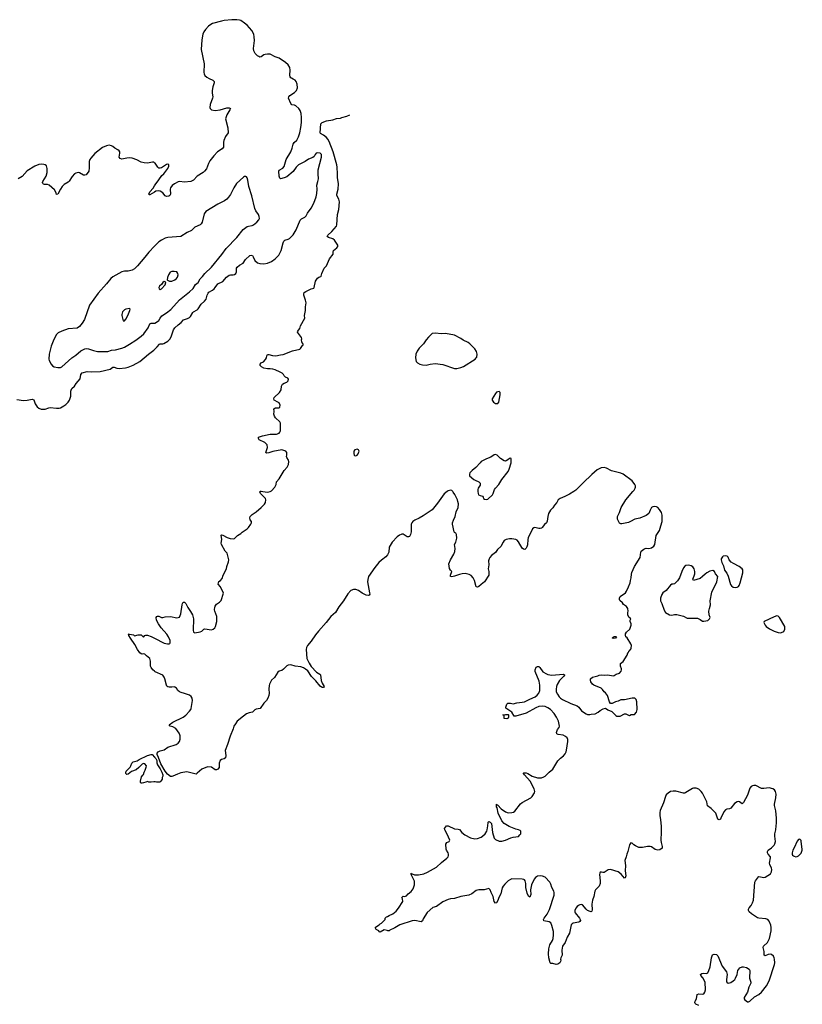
# Model space of a CAD drawing. Header units: inches. Extents: x 1474254 to 1647085, y 640389 to 772279.
# Tile 80 of 85: x 1627893 to 1640129, y 661982 to 677378. Entities that reach past the tile are written whole.
import ezdxf

# ---------------------------------------------------------------- set-up
doc = ezdxf.new("R2010")
doc.units = ezdxf.units.IN
doc.header["$MEASUREMENT"] = 0
for name, color, linetype in [('B6626', 7, 'Continuous'), ('B6627', 7, 'Continuous'), ('B6636', 7, 'Continuous'), ('B6637', 7, 'Continuous'), ('B6646', 7, 'Continuous')]:
    doc.layers.add(name, color=color, linetype=linetype)

msp = doc.modelspace()

# ---------------------------------------------------------------- linework, layer by layer
at = {"layer": 'B6626', "color": 6, "elevation": 600}
for points in [[(1630000, 667190), (1629976, 667210), (1629948, 667250), (1629940, 667270), (1629940, 667350), (1629930, 667389), (1629874, 667430), (1629850, 667458), (1629830, 667462), (1629810, 667455), (1629790, 667462), (1629770, 667479), (1629736, 667530), (1629695, 667610), (1629625, 667705), (1629602, 667750), (1629602, 667762), (1629588, 667770), (1629610, 667771), (1629670, 667758), (1629690, 667745), (1629743, 667757), (1629790, 667758), (1629830, 667722), (1629852, 667748), (1629864, 667756), (1629890, 667756), (1629950, 667733), (1630000, 667707)], [(1630000, 665462), (1629990, 665462), (1629950, 665455), (1629910, 665458), (1629890, 665468), (1629865, 665455), (1629830, 665446), (1629810, 665439), (1629790, 665442), (1629784, 665450), (1629784, 665470), (1629800, 665540), (1629816, 665564), (1629830, 665574), (1629838, 665610), (1629857, 665643), (1629869, 665690), (1629878, 665710), (1629850, 665744), (1629830, 665745), (1629810, 665735), (1629790, 665721), (1629756, 665684), (1629714, 665646), (1629640, 665620), (1629590, 665581), (1629570, 665575), (1629555, 665590), (1629554, 665610), (1629559, 665630), (1629619, 665690), (1629633, 665710), (1629646, 665754), (1629667, 665773), (1629730, 665787), (1629762, 665810), (1629889, 665870), (1629950, 665890), (1629966, 665886), (1630000, 665848)]]:
    msp.add_lwpolyline(points, dxfattribs=at)
at = {"layer": 'B6627', "color": 6}
for points, elevation in [([(1630000, 675141), (1629990, 675148), (1629970, 675148), (1629890, 675135), (1629839, 675139), (1629792, 675152), (1629727, 675187), (1629650, 675211), (1629610, 675217), (1629566, 675214), (1629490, 675196), (1629462, 675210), (1629447, 675230), (1629460, 675290), (1629457, 675310), (1629447, 675327), (1629430, 675342), (1629381, 675370), (1629350, 675396), (1629327, 675407), (1629290, 675416), (1629250, 675406), (1629190, 675378), (1629070, 675285), (1629005, 675215), (1628990, 675190), (1628981, 675159), (1628980, 675060), (1628974, 675010), (1628930, 674951), (1628910, 674945), (1628890, 674949), (1628830, 674982), (1628810, 674987), (1628770, 674979), (1628750, 674966), (1628713, 674927), (1628669, 674851), (1628650, 674835), (1628590, 674801), (1628558, 674770), (1628530, 674728), (1628490, 674648), (1628470, 674643), (1628461, 674670), (1628435, 674715), (1628352, 674792), (1628330, 674799), (1628279, 674799), (1628264, 674804), (1628254, 674814), (1628249, 674830), (1628256, 674850), (1628307, 674930), (1628325, 674990), (1628325, 675050), (1628311, 675091), (1628290, 675106), (1628270, 675114), (1628230, 675120), (1628190, 675114), (1628130, 675089), (1628010, 675015), (1627932, 674928), (1627870, 674892)], 700), ([(1630000, 674681), (1629930, 674637), (1629918, 674638), (1629910, 674650), (1629930, 674687), (1629978, 674742), (1630000, 674780)], 700), ([(1630000, 673837), (1629910, 673743), (1629850, 673664), (1629736, 673530), (1629690, 673484), (1629650, 673460), (1629630, 673454), (1629590, 673448), (1629530, 673447), (1629490, 673437), (1629350, 673356), (1629316, 673330), (1629252, 673250), (1629118, 673102), (1628987, 672913), (1628904, 672690), (1628870, 672630), (1628830, 672578), (1628790, 672556), (1628650, 672542), (1628551, 672509), (1628497, 672483), (1628465, 672450), (1628415, 672350), (1628387, 672273), (1628354, 672150), (1628347, 672070), (1628352, 672050), (1628386, 671990), (1628406, 671966), (1628430, 671950), (1628490, 671937), (1628530, 671941), (1628550, 671950), (1628710, 672090), (1628773, 672130), (1628850, 672199), (1628910, 672232), (1628930, 672236), (1628970, 672232), (1629046, 672206), (1629112, 672192), (1629187, 672187), (1629270, 672190), (1629330, 672212), (1629390, 672215), (1629490, 672241), (1629530, 672258), (1629610, 672303), (1629710, 672367), (1629791, 672429), (1629833, 672467), (1629900, 672560), (1629930, 672622), (1629950, 672630), (1630000, 672634)], 800), ([(1627850, 671441), (1627950, 671423), (1628010, 671426), (1628090, 671443), (1628112, 671432), (1628134, 671370), (1628166, 671326), (1628190, 671306), (1628230, 671290), (1628290, 671286), (1628350, 671309), (1628370, 671312), (1628470, 671301), (1628510, 671304), (1628530, 671310), (1628582, 671338), (1628617, 671363), (1628650, 671397), (1628674, 671430), (1628695, 671490), (1628694, 671570), (1628701, 671599), (1628708, 671612), (1628749, 671650), (1628774, 671690), (1628837, 671763), (1628850, 671830), (1628870, 671855), (1628950, 671879), (1629010, 671872), (1629150, 671879), (1629307, 671913), (1629350, 671942), (1629370, 671946), (1629410, 671930), (1629450, 671923), (1629548, 671932), (1629590, 671943), (1629665, 671975), (1629770, 672035), (1629905, 672150), (1629988, 672212), (1630000, 672223)], 700)]:
    msp.add_lwpolyline(points, dxfattribs=dict(at, elevation=elevation))
at = {"layer": 'B6627', "color": 6, "elevation": 900}
msp.add_lwpolyline([(1629610, 672861), (1629550, 672849), (1629530, 672840), (1629503, 672810), (1629490, 672770), (1629490, 672750), (1629510, 672667), (1629530, 672670), (1629550, 672694), (1629584, 672750), (1629615, 672830), (1629618, 672850)], close=True, dxfattribs=at)
at = {"layer": 'B6636', "color": 6, "elevation": 600}
for points in [[(1634577, 670000), (1634530, 669963), (1634424, 669816), (1634344, 669716), (1634201, 669619), (1634137, 669583), (1634070, 669554), (1634038, 669530), (1634023, 669510), (1634016, 669490), (1634016, 669370), (1634005, 669330), (1633990, 669299), (1633970, 669289), (1633950, 669293), (1633890, 669332), (1633870, 669334), (1633855, 669330), (1633830, 669318), (1633794, 669290), (1633715, 669210), (1633669, 669131), (1633665, 669050), (1633646, 669010), (1633620, 668980), (1633550, 668928), (1633510, 668890), (1633448, 668812), (1633349, 668670), (1633337, 668623), (1633333, 668587), (1633364, 668416), (1633365, 668395), (1633358, 668382), (1633345, 668375), (1633310, 668379), (1633248, 668410), (1633190, 668452), (1633150, 668468), (1633110, 668468), (1633070, 668450), (1633022, 668398), (1632954, 668290), (1632882, 668198), (1632829, 668111), (1632756, 668044), (1632684, 667950), (1632564, 667816), (1632519, 667761), (1632450, 667662), (1632393, 667590), (1632379, 667561), (1632374, 667530), (1632385, 667390), (1632417, 667317), (1632450, 667263), (1632536, 667176), (1632584, 667144), (1632594, 667134), (1632605, 667045), (1632622, 667002), (1632651, 666950), (1632642, 666938), (1632630, 666935), (1632610, 666939), (1632590, 666955), (1632522, 667042), (1632455, 667110), (1632396, 667196), (1632364, 667224), (1632330, 667243), (1632290, 667257), (1632202, 667270), (1632130, 667288), (1632090, 667287), (1632070, 667274), (1632019, 667221), (1631990, 667204), (1631951, 667190), (1631930, 667175), (1631879, 667090), (1631830, 667050), (1631801, 666990), (1631795, 666965), (1631788, 666910), (1631794, 666846), (1631790, 666810), (1631773, 666767), (1631751, 666730), (1631708, 666692), (1631653, 666607), (1631590, 666596), (1631570, 666585), (1631531, 666550), (1631480, 666540), (1631438, 666522), (1631390, 666489), (1631294, 666410), (1631265, 666370), (1631242, 666330), (1631230, 666290), (1631183, 666177), (1631144, 666044), (1631108, 665952), (1631115, 665870), (1631110, 665835), (1631090, 665822), (1631050, 665810), (1631028, 665792), (1631014, 665750), (1631010, 665686), (1630990, 665658), (1630970, 665648), (1630950, 665649), (1630890, 665689), (1630830, 665693), (1630743, 665657), (1630670, 665594), (1630650, 665583), (1630504, 665616), (1630410, 665600), (1630358, 665582), (1630290, 665550), (1630270, 665545), (1630250, 665546), (1630203, 665583), (1630168, 665628), (1630102, 665742), (1630061, 665841), (1630045, 665890), (1630043, 665910), (1630056, 665930), (1630090, 665946), (1630150, 665963), (1630210, 666002), (1630337, 666043), (1630373, 666067), (1630390, 666090), (1630400, 666130), (1630400, 666180), (1630397, 666197), (1630384, 666224), (1630334, 666294), (1630290, 666320), (1630248, 666330), (1630229, 666350), (1630290, 666391), (1630450, 666474), (1630490, 666504), (1630550, 666563), (1630567, 666590), (1630572, 666608), (1630594, 666730), (1630591, 666770), (1630576, 666796), (1630550, 666814), (1630470, 666844), (1630416, 666856), (1630390, 666869), (1630365, 666890), (1630343, 666923), (1630320, 666940), (1630310, 666944), (1630270, 666939), (1630230, 666941), (1630210, 666945), (1630196, 666956), (1630186, 666970), (1630161, 667070), (1630150, 667098), (1630130, 667128), (1630010, 667182), (1630000, 667190)], [(1630000, 667707), (1630150, 667628), (1630203, 667617), (1630230, 667618), (1630238, 667622), (1630247, 667633), (1630245, 667670), (1630219, 667730), (1630191, 667771), (1630104, 667870), (1630064, 667930), (1630033, 667990), (1630028, 668032), (1630036, 668044), (1630050, 668051), (1630070, 668051), (1630110, 668032), (1630130, 668032), (1630170, 668042), (1630250, 668045), (1630350, 668026), (1630390, 668038), (1630414, 668086), (1630433, 668230), (1630437, 668250), (1630450, 668272), (1630470, 668271), (1630491, 668250), (1630524, 668184), (1630566, 668126), (1630596, 668070), (1630611, 668010), (1630604, 667830), (1630610, 667801), (1630631, 667791), (1630714, 667806), (1630741, 667819), (1630773, 667847), (1630790, 667851), (1630890, 667836), (1630918, 667850), (1630942, 667870), (1630954, 667890), (1630976, 667970), (1630973, 668047), (1630943, 668130), (1630939, 668150), (1630943, 668190), (1630949, 668210), (1630970, 668241), (1631018, 668270), (1631043, 668297), (1631082, 668410), (1631034, 668510), (1630995, 668550), (1630999, 668570), (1631009, 668591), (1631035, 668610), (1631060, 668640), (1631074, 668690), (1631124, 668790), (1631133, 668830), (1631160, 668900), (1631161, 668930), (1631135, 669035), (1631107, 669070), (1631047, 669170), (1631043, 669190), (1631056, 669250), (1631044, 669316), (1631050, 669322), (1631070, 669316), (1631139, 669279), (1631183, 669263), (1631230, 669259), (1631252, 669268), (1631298, 669310), (1631350, 669345), (1631373, 669367), (1631450, 669418), (1631470, 669438), (1631509, 669490), (1631515, 669510), (1631515, 669530), (1631498, 669558), (1631489, 669589), (1631499, 669610), (1631530, 669643), (1631590, 669684), (1631670, 669750), (1631720, 669800), (1631734, 669826), (1631741, 669870), (1631734, 669890), (1631659, 669970), (1631650, 669994), (1631654, 670000)], [(1631697, 670000), (1631730, 669993), (1631770, 669992), (1631810, 669999), (1631811, 670000)], [(1638510, 661961), (1638466, 661986), (1638456, 661996), (1638449, 662010), (1638452, 662030), (1638475, 662070), (1638486, 662134), (1638510, 662146), (1638570, 662139), (1638590, 662148), (1638607, 662170), (1638616, 662210), (1638610, 662330), (1638575, 662395), (1638541, 662430), (1638535, 662450), (1638558, 662462), (1638588, 662470), (1638630, 662466), (1638650, 662476), (1638670, 662511), (1638690, 662570), (1638710, 662711), (1638727, 662753), (1638750, 662765), (1638790, 662760), (1638810, 662738), (1638876, 662576), (1638944, 662490), (1638954, 662450), (1638944, 662370), (1638945, 662345), (1638950, 662326), (1638970, 662314), (1639010, 662322), (1639050, 662349), (1639072, 662370), (1639086, 662390), (1639110, 662450), (1639121, 662510), (1639150, 662550), (1639190, 662567), (1639210, 662567), (1639257, 662557), (1639298, 662530), (1639309, 662509), (1639306, 662390), (1639325, 662330), (1639324, 662310), (1639293, 662250), (1639270, 662170), (1639222, 662090), (1639220, 662070), (1639233, 662050), (1639270, 662023), (1639290, 662021), (1639310, 662030), (1639383, 662097), (1639450, 662137), (1639490, 662170), (1639570, 662270), (1639610, 662350), (1639695, 662605), (1639699, 662630), (1639696, 662690), (1639691, 662711), (1639677, 662737), (1639650, 662760), (1639630, 662766), (1639597, 662763), (1639550, 662739), (1639534, 662750), (1639533, 662810), (1639518, 662870), (1639525, 662890), (1639585, 662950), (1639618, 663010), (1639641, 663130), (1639644, 663184), (1639639, 663219), (1639610, 663284), (1639590, 663306), (1639557, 663317), (1639450, 663330), (1639430, 663336), (1639337, 663397), (1639299, 663430), (1639287, 663450), (1639290, 663470), (1639300, 663490), (1639331, 663529), (1639353, 663567), (1639366, 663610), (1639388, 663890), (1639396, 663910), (1639445, 663975), (1639450, 663978), (1639530, 663964), (1639549, 663970), (1639630, 664021), (1639647, 664053), (1639651, 664090), (1639647, 664110), (1639619, 664170), (1639615, 664190), (1639634, 664270), (1639630, 664290), (1639596, 664330), (1639587, 664350), (1639587, 664370), (1639598, 664390), (1639649, 664430), (1639687, 664470), (1639699, 664490), (1639709, 664530), (1639699, 664610), (1639699, 664650), (1639717, 664710), (1639718, 664770), (1639725, 664815), (1639725, 664890), (1639714, 665006), (1639696, 665090), (1639695, 665110), (1639714, 665210), (1639719, 665270), (1639710, 665312), (1639694, 665334), (1639670, 665350), (1639610, 665366), (1639530, 665357), (1639490, 665358), (1639401, 665401), (1639370, 665404), (1639350, 665399), (1639330, 665387), (1639310, 665363), (1639273, 665250), (1639210, 665137), (1639190, 665119), (1639147, 665147), (1639130, 665152), (1639110, 665147), (1639070, 665122), (1639010, 665047), (1638990, 665036), (1638950, 665034), (1638930, 665024), (1638902, 664990), (1638858, 664890), (1638850, 664878), (1638830, 664866), (1638810, 664877), (1638775, 664970), (1638703, 665043), (1638647, 665087), (1638634, 665150), (1638570, 665282), (1638550, 665311), (1638510, 665348), (1638470, 665360), (1638430, 665362), (1638410, 665357), (1638310, 665292), (1638290, 665285), (1638270, 665285), (1638150, 665315), (1638110, 665315), (1638070, 665307), (1638030, 665284), (1638003, 665257), (1637988, 665230), (1637959, 665130), (1637907, 665010), (1637900, 664980), (1637900, 664930), (1637912, 664870), (1637922, 664762), (1637924, 664630), (1637918, 664590), (1637919, 664550), (1637924, 664510), (1637940, 664450), (1637936, 664424), (1637902, 664398), (1637870, 664391), (1637830, 664401), (1637770, 664443), (1637750, 664451), (1637710, 664450), (1637630, 664434), (1637575, 664435), (1637519, 664459), (1637494, 664474), (1637470, 664499), (1637450, 664509), (1637430, 664478), (1637402, 664370), (1637384, 664330), (1637377, 664290), (1637354, 664230), (1637363, 664150), (1637359, 664070), (1637368, 663992), (1637367, 663973), (1637360, 663960), (1637350, 663954), (1637298, 664018), (1637252, 664052), (1637130, 664091), (1637095, 664085), (1637030, 664044), (1637010, 664041), (1636990, 664049), (1636970, 664048), (1636961, 664030), (1636959, 664010), (1636970, 663910), (1636968, 663870), (1636951, 663829), (1636894, 663770), (1636883, 663750), (1636869, 663670), (1636849, 663610), (1636836, 663550), (1636843, 663457), (1636840, 663440), (1636830, 663429), (1636810, 663433), (1636773, 663450), (1636749, 663469), (1636690, 663537), (1636670, 663543), (1636650, 663539), (1636630, 663526), (1636610, 663509), (1636590, 663483), (1636574, 663450), (1636572, 663430), (1636578, 663410), (1636648, 663330), (1636658, 663310), (1636659, 663290), (1636650, 663275), (1636635, 663265), (1636549, 663251), (1636530, 663241), (1636517, 663223), (1636487, 663093), (1636454, 663030), (1636422, 662950), (1636380, 662890), (1636367, 662830), (1636374, 662750), (1636356, 662710), (1636351, 662690), (1636354, 662670), (1636348, 662650), (1636337, 662630), (1636308, 662608), (1636283, 662603), (1636230, 662622), (1636200, 662620), (1636189, 662629), (1636166, 662710), (1636162, 662770), (1636167, 662850), (1636181, 662910), (1636221, 662979), (1636232, 663010), (1636241, 663070), (1636238, 663118), (1636214, 663214), (1636195, 663255), (1636170, 663272), (1636090, 663289), (1636084, 663310), (1636092, 663330), (1636138, 663390), (1636175, 663465), (1636248, 663690), (1636250, 663730), (1636245, 663750), (1636215, 663810), (1636199, 663859), (1636183, 663890), (1636108, 663968), (1636066, 663986), (1636030, 663990), (1635990, 663984), (1635957, 663963), (1635939, 663941), (1635893, 663850), (1635882, 663770), (1635883, 663697), (1635870, 663655), (1635850, 663674), (1635830, 663719), (1635806, 663810), (1635805, 663870), (1635795, 663910), (1635786, 663926), (1635775, 663935), (1635750, 663940), (1635590, 663942), (1635565, 663935), (1635529, 663911), (1635478, 663862), (1635453, 663830), (1635439, 663801), (1635414, 663710), (1635382, 663650), (1635370, 663604), (1635348, 663568), (1635330, 663562), (1635310, 663589), (1635297, 663670), (1635264, 663730), (1635250, 663770), (1635230, 663793), (1635154, 663770), (1635070, 663772), (1635030, 663759), (1634961, 663710), (1634914, 663690), (1634790, 663670), (1634690, 663634), (1634630, 663631), (1634590, 663622), (1634510, 663582), (1634410, 663511), (1634350, 663494), (1634262, 663418), (1634200, 663320), (1634190, 663289), (1634170, 663273), (1634070, 663290), (1634030, 663285), (1633835, 663225), (1633760, 663180), (1633750, 663170), (1633680, 663140), (1633670, 663129), (1633649, 663129), (1633636, 663136), (1633590, 663144), (1633530, 663108), (1633516, 663116), (1633509, 663130), (1633468, 663150), (1633458, 663170), (1633458, 663190), (1633516, 663224), (1633530, 663242), (1633548, 663252), (1633580, 663280), (1633606, 663310), (1633608, 663330), (1633628, 663350), (1633646, 663354), (1633669, 663370), (1633725, 663395), (1633780, 663440), (1633816, 663484), (1633881, 663590), (1633879, 663630), (1633869, 663650), (1633876, 663664), (1633889, 663671), (1633910, 663666), (1633943, 663677), (1633969, 663710), (1634014, 663746), (1634047, 663790), (1634067, 663850), (1634067, 663907), (1634014, 664010), (1634018, 664018), (1634009, 664031), (1634021, 664021), (1634030, 664023), (1634068, 664008), (1634130, 664004), (1634210, 664022), (1634270, 664046), (1634410, 664127), (1634490, 664200), (1634572, 664268), (1634592, 664290), (1634600, 664310), (1634600, 664330), (1634592, 664352), (1634565, 664390), (1634559, 664410), (1634555, 664485), (1634569, 664510), (1634608, 664530), (1634618, 664550), (1634595, 664595), (1634584, 664630), (1634539, 664710), (1634535, 664730), (1634568, 664770), (1634590, 664770), (1634690, 664728), (1634750, 664723), (1634770, 664716), (1634808, 664670), (1634854, 664630), (1634944, 664584), (1635010, 664568), (1635050, 664572), (1635106, 664594), (1635131, 664609), (1635171, 664649), (1635196, 664690), (1635203, 664710), (1635215, 664775), (1635216, 664824), (1635218, 664830), (1635230, 664838), (1635250, 664831), (1635272, 664810), (1635286, 664670), (1635310, 664578), (1635330, 664559), (1635390, 664531), (1635430, 664531), (1635489, 664550), (1635574, 664586), (1635610, 664596), (1635690, 664607), (1635715, 664630), (1635729, 664650), (1635728, 664688), (1635718, 664698), (1635692, 664712), (1635650, 664723), (1635544, 664764), (1635470, 664810), (1635433, 664850), (1635372, 664970), (1635356, 665056), (1635349, 665071), (1635349, 665111), (1635360, 665100), (1635370, 665096), (1635420, 665040), (1635490, 664991), (1635530, 664978), (1635590, 664979), (1635614, 664986), (1635636, 665004), (1635725, 665115), (1635750, 665136), (1635887, 665213), (1635905, 665230), (1635943, 665290), (1635947, 665310), (1635938, 665350), (1635873, 665473), (1635784, 665570), (1635768, 665590), (1635770, 665598), (1635777, 665603), (1635810, 665601), (1635837, 665590), (1635908, 665548), (1635990, 665524), (1636050, 665524), (1636090, 665537), (1636109, 665550), (1636170, 665613), (1636230, 665657), (1636308, 665790), (1636348, 665830), (1636393, 665867), (1636421, 665899), (1636437, 665930), (1636443, 665957), (1636462, 666090), (1636461, 666121), (1636452, 666150), (1636429, 666170), (1636390, 666188), (1636310, 666201), (1636292, 666212), (1636287, 666230), (1636290, 666250), (1636302, 666278), (1636330, 666310), (1636334, 666330), (1636317, 666410), (1636287, 666470), (1636247, 666530), (1636191, 666591), (1636150, 666620), (1636110, 666636), (1636070, 666643), (1636010, 666638), (1635961, 666619), (1635810, 666535), (1635648, 666488), (1635626, 666490), (1635589, 666550), (1635495, 666610), (1635495, 666630), (1635510, 666674), (1635526, 666690), (1635569, 666691), (1635610, 666679), (1635665, 666695), (1635750, 666704), (1635787, 666713), (1635867, 666753), (1635950, 666789), (1635984, 666816), (1636012, 666848), (1636026, 666890), (1636026, 666970), (1636015, 667035), (1635952, 667188), (1635950, 667214), (1635970, 667252), (1635990, 667265), (1636010, 667265), (1636025, 667250), (1636070, 667179), (1636130, 667147), (1636150, 667141), (1636211, 667131), (1636390, 667142), (1636410, 667134), (1636412, 667130), (1636398, 667110), (1636333, 667047), (1636295, 666985), (1636284, 666950), (1636280, 666910), (1636283, 666870), (1636300, 666830), (1636329, 666789), (1636349, 666769), (1636379, 666750), (1636510, 666686), (1636611, 666650), (1636635, 666630), (1636676, 666570), (1636750, 666522), (1636770, 666513), (1636809, 666511), (1636830, 666519), (1636890, 666526), (1636938, 666550), (1636970, 666578), (1637018, 666602), (1637050, 666611), (1637090, 666585), (1637150, 666561), (1637216, 666496), (1637230, 666487), (1637245, 666485), (1637282, 666490), (1637350, 666523), (1637370, 666523), (1637410, 666501), (1637430, 666498), (1637453, 666513), (1637507, 666513), (1637535, 666550), (1637549, 666590), (1637544, 666710), (1637530, 666748), (1637510, 666768), (1637468, 666768), (1637350, 666741), (1637290, 666741), (1637250, 666721), (1637208, 666712), (1637157, 666683), (1637130, 666686), (1637114, 666714), (1637081, 666810), (1637050, 666853), (1637030, 666870), (1637006, 666906), (1636984, 666924), (1636870, 666973), (1636849, 666990), (1636823, 667023), (1636816, 667050), (1636819, 667070), (1636850, 667095), (1636870, 667104), (1636930, 667117), (1636952, 667128), (1636990, 667134), (1637030, 667126), (1637090, 667135), (1637170, 667117), (1637190, 667124), (1637217, 667143), (1637270, 667162), (1637297, 667190), (1637303, 667210), (1637302, 667230), (1637285, 667270), (1637289, 667310), (1637330, 667342), (1637390, 667443), (1637402, 667478), (1637410, 667484), (1637417, 667503), (1637430, 667508), (1637436, 667524), (1637450, 667536), (1637456, 667550), (1637460, 667590), (1637450, 667620), (1637392, 667710), (1637372, 667730), (1637363, 667750), (1637366, 667774), (1637380, 667800), (1637433, 667847), (1637452, 667910), (1637453, 667930), (1637439, 667970), (1637438, 667990), (1637446, 668010), (1637416, 668036), (1637402, 668070), (1637402, 668110), (1637409, 668130), (1637399, 668170), (1637380, 668200), (1637332, 668232), (1637317, 668257), (1637277, 668297), (1637269, 668310), (1637269, 668330), (1637283, 668357), (1637363, 668417), (1637380, 668440), (1637411, 668509), (1637437, 668570), (1637443, 668610), (1637456, 668650), (1637458, 668710), (1637464, 668736), (1637504, 668830), (1637596, 668970), (1637605, 669050), (1637612, 669070), (1637650, 669100), (1637670, 669110), (1637690, 669115), (1637730, 669110), (1637770, 669121), (1637810, 669148), (1637826, 669170), (1637846, 669310), (1637854, 669330), (1637894, 669390), (1637915, 669465), (1637940, 669530), (1637940, 669630), (1637927, 669670), (1637898, 669718), (1637870, 669750), (1637850, 669762), (1637826, 669766), (1637790, 669760), (1637770, 669748), (1637750, 669711), (1637730, 669655), (1637690, 669626), (1637590, 669582), (1637510, 669568), (1637443, 669530), (1637410, 669517), (1637310, 669493), (1637290, 669493), (1637270, 669507), (1637242, 669570), (1637240, 669610), (1637269, 669671), (1637295, 669750), (1637370, 669870), (1637480, 670000)], [(1636557, 670000), (1636490, 669958), (1636418, 669922), (1636341, 669890), (1636313, 669870), (1636290, 669829), (1636254, 669786), (1636230, 669747), (1636193, 669707), (1636163, 669657), (1636149, 669610), (1636142, 669538), (1636130, 669509), (1636098, 669482), (1636063, 669437), (1636050, 669429), (1636030, 669423), (1636010, 669424), (1635945, 669435), (1635930, 669432), (1635910, 669415), (1635844, 669276), (1635838, 669250), (1635832, 669168), (1635824, 669136), (1635810, 669113), (1635790, 669096), (1635770, 669098), (1635750, 669113), (1635690, 669215), (1635670, 669240), (1635651, 669251), (1635590, 669262), (1635550, 669262), (1635499, 669250), (1635470, 669233), (1635452, 669210), (1635417, 669143), (1635365, 669095), (1635330, 669049), (1635270, 669001), (1635244, 668970), (1635233, 668950), (1635225, 668915), (1635226, 668854), (1635219, 668790), (1635228, 668750), (1635226, 668690), (1635158, 668590), (1635110, 668544), (1635070, 668513), (1635050, 668504), (1635029, 668509), (1635005, 668610), (1634984, 668650), (1634950, 668687), (1634921, 668701), (1634856, 668716), (1634810, 668715), (1634770, 668705), (1634690, 668674), (1634650, 668665), (1634629, 668670), (1634629, 668690), (1634649, 668750), (1634629, 668770), (1634615, 668795), (1634604, 668870), (1634630, 668931), (1634681, 669019), (1634697, 669063), (1634701, 669110), (1634692, 669170), (1634712, 669210), (1634727, 669270), (1634722, 669330), (1634710, 669348), (1634690, 669358), (1634684, 669370), (1634661, 669490), (1634661, 669510), (1634674, 669550), (1634704, 669610), (1634719, 669681), (1634747, 669750), (1634753, 669807), (1634746, 669846), (1634737, 669870), (1634696, 669956), (1634672, 669992), (1634665, 670000)], [(1635058, 670000), (1635059, 669970), (1635066, 669950), (1635090, 669937), (1635127, 669927), (1635141, 669910), (1635146, 669890), (1635160, 669880), (1635190, 669874), (1635210, 669882), (1635283, 669950), (1635297, 669970), (1635307, 670000)], [(1630000, 665848), (1630023, 665823), (1630035, 665795), (1630039, 665759), (1630049, 665729), (1630090, 665666), (1630116, 665610), (1630131, 665569), (1630131, 665549), (1630122, 665530), (1630120, 665500), (1630102, 665470), (1630084, 665456), (1630030, 665455), (1630010, 665462), (1630000, 665462)], [(1640000, 664426), (1639983, 664390), (1639969, 664350), (1639969, 664330), (1639975, 664315), (1639990, 664302), (1640000, 664299)]]:
    msp.add_lwpolyline(points, dxfattribs=at)
for points in [[(1638926, 668994), (1638890, 668989), (1638879, 668981), (1638863, 668950), (1638861, 668930), (1638871, 668890), (1638897, 668837), (1638911, 668771), (1638950, 668725), (1638970, 668678), (1639008, 668548), (1639024, 668524), (1639050, 668505), (1639090, 668499), (1639110, 668504), (1639130, 668515), (1639143, 668530), (1639160, 668570), (1639200, 668730), (1639202, 668750), (1639197, 668777), (1639189, 668790), (1639144, 668830), (1639053, 668873), (1639016, 668896), (1638986, 668930), (1638970, 668974), (1638954, 668990)], [(1638350, 668847), (1638310, 668843), (1638290, 668833), (1638273, 668807), (1638244, 668750), (1638211, 668649), (1638177, 668603), (1638130, 668555), (1638110, 668549), (1638090, 668549), (1638070, 668535), (1638001, 668450), (1637950, 668415), (1637931, 668390), (1637910, 668330), (1637912, 668292), (1637932, 668250), (1637967, 668147), (1637990, 668111), (1638051, 668071), (1638090, 668067), (1638130, 668077), (1638170, 668076), (1638270, 668050), (1638330, 668018), (1638490, 668018), (1638530, 668001), (1638570, 667972), (1638590, 667972), (1638650, 667985), (1638678, 668010), (1638688, 668030), (1638674, 668070), (1638669, 668129), (1638676, 668170), (1638696, 668230), (1638689, 668290), (1638713, 668427), (1638794, 668586), (1638809, 668670), (1638774, 668714), (1638757, 668750), (1638730, 668767), (1638685, 668755), (1638638, 668730), (1638611, 668709), (1638570, 668669), (1638530, 668642), (1638426, 668610), (1638418, 668630), (1638440, 668680), (1638447, 668713), (1638450, 668750), (1638441, 668790), (1638420, 668820), (1638390, 668839)], [(1639730, 668055), (1639690, 668042), (1639531, 667970), (1639527, 667950), (1639546, 667910), (1639565, 667890), (1639614, 667854), (1639690, 667815), (1639750, 667795), (1639789, 667791), (1639830, 667805), (1639838, 667810), (1639858, 667850), (1639854, 667890), (1639772, 668032), (1639750, 668053)], [(1637170, 667704), (1637158, 667710), (1637190, 667734), (1637210, 667735), (1637222, 667730), (1637210, 667709)], [(1635510, 666444), (1635466, 666450), (1635466, 666490), (1635462, 666502), (1635449, 666510), (1635490, 666514), (1635530, 666514), (1635536, 666510), (1635535, 666470), (1635530, 666458)]]:
    msp.add_lwpolyline(points, close=True, dxfattribs=at)
at = {"layer": 'B6637', "color": 6}
for points, elevation in [([(1630000, 672223), (1630040, 672260), (1630077, 672303), (1630090, 672310), (1630130, 672311), (1630145, 672315), (1630210, 672350), (1630239, 672381), (1630262, 672418), (1630299, 672530), (1630318, 672562), (1630370, 672609), (1630418, 672642), (1630456, 672684), (1630516, 672704), (1630550, 672723), (1630563, 672737), (1630599, 672801), (1630610, 672812), (1630670, 672843), (1630684, 672856), (1630729, 672931), (1630783, 672977), (1630808, 673010), (1630816, 673030), (1630822, 673070), (1630838, 673102), (1630850, 673116), (1630910, 673149), (1630933, 673170), (1630951, 673190), (1630990, 673250), (1631070, 673285), (1631127, 673353), (1631170, 673384), (1631190, 673389), (1631231, 673389), (1631250, 673395), (1631271, 673409), (1631285, 673435), (1631284, 673490), (1631293, 673510), (1631330, 673541), (1631386, 673570), (1631425, 673630), (1631490, 673690), (1631510, 673696), (1631531, 673691), (1631545, 673670), (1631571, 673611), (1631610, 673577), (1631650, 673563), (1631710, 673560), (1631770, 673570), (1631830, 673599), (1631890, 673640), (1631945, 673695), (1631980, 673770), (1632011, 673889), (1632023, 673917), (1632037, 673930), (1632090, 673946), (1632110, 673958), (1632167, 674013), (1632217, 674090), (1632279, 674241), (1632298, 674262), (1632350, 674290), (1632370, 674310), (1632392, 674350), (1632449, 674430), (1632490, 674508), (1632529, 674610), (1632540, 674660), (1632546, 674730), (1632540, 674790), (1632557, 674850), (1632563, 674890), (1632559, 674970), (1632561, 675030), (1632610, 675228), (1632610, 675269), (1632590, 675293), (1632550, 675297), (1632530, 675290), (1632514, 675270), (1632499, 675241), (1632478, 675222), (1632410, 675195), (1632358, 675162), (1632303, 675137), (1632252, 675108), (1632217, 675070), (1632170, 675003), (1632070, 674923), (1632030, 674903), (1631970, 674888), (1631960, 674900), (1631951, 674931), (1631947, 675010), (1631950, 675027), (1632006, 675054), (1632030, 675084), (1632057, 675190), (1632130, 675310), (1632152, 675370), (1632167, 675433), (1632182, 675458), (1632224, 675496), (1632253, 675547), (1632274, 675610), (1632289, 675690), (1632299, 675770), (1632301, 675850), (1632292, 675912), (1632279, 675959), (1632259, 675990), (1632210, 676030), (1632190, 676041), (1632150, 676049), (1632130, 676065), (1632098, 676150), (1632101, 676170), (1632117, 676190), (1632190, 676238), (1632220, 676270), (1632234, 676310), (1632232, 676370), (1632215, 676410), (1632198, 676430), (1632170, 676450), (1632142, 676462), (1632130, 676470), (1632123, 676483), (1632119, 676510), (1632124, 676590), (1632116, 676630), (1632091, 676671), (1632048, 676708), (1631950, 676777), (1631890, 676798), (1631810, 676837), (1631770, 676841), (1631730, 676834), (1631710, 676826), (1631670, 676799), (1631650, 676794), (1631630, 676801), (1631610, 676815), (1631574, 676850), (1631554, 676890), (1631549, 676929), (1631562, 677050), (1631560, 677110), (1631552, 677152), (1631520, 677210), (1631450, 677290), (1631410, 677325), (1631350, 677364), (1631330, 677371), (1631290, 677377), (1631210, 677378), (1631090, 677366), (1631050, 677357), (1630910, 677316), (1630866, 677294), (1630843, 677277), (1630797, 677223), (1630772, 677188), (1630755, 677150), (1630739, 677061), (1630729, 676910), (1630779, 676690), (1630773, 676553), (1630777, 676530), (1630790, 676506), (1630818, 676478), (1630856, 676456), (1630913, 676433), (1630934, 676410), (1630934, 676390), (1630913, 676330), (1630901, 676270), (1630902, 676230), (1630911, 676170), (1630909, 676150), (1630870, 676050), (1630864, 676004), (1630871, 675990), (1630890, 675970), (1630950, 675959), (1631030, 675966), (1631130, 676000), (1631170, 676000), (1631188, 675990), (1631181, 675970), (1631131, 675890), (1631109, 675830), (1631147, 675687), (1631151, 675610), (1631111, 675550), (1631083, 675490), (1631077, 675463), (1631082, 675410), (1631077, 675383), (1631060, 675360), (1630984, 675310), (1630926, 675250), (1630868, 675172), (1630846, 675130), (1630813, 675047), (1630785, 675010), (1630764, 674990), (1630669, 674930), (1630611, 674869), (1630570, 674850), (1630470, 674838), (1630390, 674846), (1630370, 674843), (1630312, 674810), (1630276, 674784), (1630249, 674751), (1630244, 674730), (1630249, 674650), (1630242, 674630), (1630223, 674617), (1630190, 674612), (1630170, 674625), (1630130, 674672), (1630090, 674696), (1630070, 674700), (1630024, 674696), (1630000, 674681)], 700), ([(1631811, 670000), (1631832, 670010), (1631884, 670070), (1631901, 670110), (1631909, 670151), (1631950, 670198), (1632030, 670330), (1632077, 670383), (1632097, 670423), (1632102, 670470), (1632095, 670490), (1632069, 670530), (1632064, 670550), (1632069, 670570), (1632069, 670610), (1632055, 670630), (1631990, 670653), (1631850, 670626), (1631790, 670606), (1631750, 670602), (1631744, 670610), (1631768, 670690), (1631760, 670730), (1631725, 670765), (1631635, 670810), (1631629, 670830), (1631629, 670851), (1631687, 670873), (1631810, 670899), (1631910, 670895), (1631949, 670910), (1631961, 670930), (1631969, 670950), (1631969, 670971), (1631969, 671069), (1631962, 671090), (1631894, 671150), (1631876, 671176), (1631864, 671210), (1631874, 671250), (1631869, 671291), (1631893, 671307), (1631950, 671311), (1631960, 671320), (1631966, 671350), (1631950, 671385), (1631930, 671399), (1631870, 671428), (1631865, 671450), (1631870, 671471), (1631957, 671550), (1631979, 671590), (1631985, 671650), (1632001, 671679), (1632026, 671694), (1632070, 671711), (1632089, 671730), (1632095, 671755), (1632088, 671770), (1632047, 671787), (1632027, 671807), (1632016, 671830), (1631998, 671850), (1631967, 671867), (1631890, 671904), (1631850, 671915), (1631810, 671920), (1631770, 671917), (1631710, 671930), (1631675, 671950), (1631655, 671970), (1631653, 671990), (1631669, 672010), (1631704, 672030), (1631734, 672066), (1631750, 672090), (1631757, 672123), (1631770, 672141), (1631790, 672142), (1631848, 672128), (1631899, 672121), (1631970, 672140), (1632010, 672144), (1632161, 672199), (1632273, 672227), (1632285, 672235), (1632316, 672284), (1632326, 672290), (1632326, 672310), (1632316, 672316), (1632303, 672343), (1632298, 672370), (1632302, 672390), (1632299, 672410), (1632237, 672490), (1632241, 672510), (1632250, 672525), (1632274, 672550), (1632285, 672590), (1632349, 672710), (1632345, 672750), (1632363, 672830), (1632363, 672890), (1632372, 672950), (1632364, 672990), (1632336, 673070), (1632334, 673090), (1632339, 673110), (1632369, 673130), (1632450, 673170), (1632490, 673181), (1632499, 673190), (1632517, 673290), (1632550, 673335), (1632570, 673351), (1632599, 673361), (1632609, 673370), (1632615, 673410), (1632655, 673490), (1632690, 673531), (1632739, 673641), (1632796, 673710), (1632795, 673750), (1632802, 673770), (1632851, 673810), (1632866, 673830), (1632865, 673850), (1632815, 673930), (1632787, 673950), (1632723, 673970), (1632701, 673990), (1632711, 674010), (1632775, 674065), (1632846, 674150), (1632854, 674170), (1632864, 674330), (1632882, 674410), (1632894, 674530), (1632883, 674570), (1632853, 674630), (1632851, 674650), (1632873, 674730), (1632878, 674810), (1632863, 674910), (1632863, 674970), (1632856, 675070), (1632849, 675110), (1632794, 675314), (1632732, 675472), (1632711, 675511), (1632690, 675534), (1632643, 675570), (1632597, 675597), (1632590, 675610), (1632601, 675750), (1632621, 675770), (1632690, 675795), (1632790, 675814), (1632848, 675832), (1632910, 675839), (1632930, 675848), (1633010, 675868), (1633057, 675889)], 600), ([(1630000, 674780), (1630010, 674797), (1630070, 674872), (1630117, 674943), (1630147, 674970), (1630211, 675050), (1630227, 675090), (1630224, 675110), (1630210, 675118), (1630190, 675116), (1630110, 675064), (1630090, 675056), (1630070, 675056), (1630051, 675071), (1630012, 675132), (1630000, 675141)], 700), ([(1630000, 672634), (1630005, 672635), (1630050, 672657), (1630070, 672676), (1630087, 672710), (1630115, 672745), (1630190, 672793), (1630254, 672846), (1630390, 673000), (1630550, 673124), (1630606, 673174), (1630644, 673236), (1630681, 673270), (1630714, 673326), (1630750, 673360), (1630790, 673410), (1630890, 673508), (1631053, 673707), (1631122, 673798), (1631288, 673970), (1631385, 674095), (1631450, 674144), (1631470, 674151), (1631530, 674160), (1631550, 674169), (1631601, 674210), (1631632, 674250), (1631641, 674270), (1631639, 674299), (1631625, 674330), (1631584, 674390), (1631568, 674428), (1631523, 674623), (1631476, 674770), (1631462, 674870), (1631450, 674905), (1631439, 674919), (1631430, 674927), (1631410, 674927), (1631390, 674915), (1631285, 674815), (1631240, 674750), (1631190, 674646), (1631159, 674601), (1631130, 674569), (1631095, 674545), (1630990, 674491), (1630802, 674378), (1630778, 674342), (1630746, 674210), (1630733, 674187), (1630714, 674170), (1630630, 674133), (1630581, 674079), (1630510, 674050), (1630410, 673989), (1630210, 673974), (1630170, 673960), (1630110, 673930), (1630070, 673903), (1630032, 673870), (1630000, 673837)], 800), ([(1635307, 670000), (1635317, 670030), (1635330, 670050), (1635386, 670110), (1635432, 670188), (1635530, 670313), (1635547, 670350), (1635576, 670450), (1635576, 670510), (1635570, 670522), (1635550, 670517), (1635526, 670494), (1635500, 670480), (1635490, 670477), (1635470, 670480), (1635410, 670517), (1635356, 670570), (1635330, 670577), (1635310, 670572), (1635261, 670539), (1635190, 670510), (1635110, 670467), (1635090, 670451), (1635023, 670377), (1634965, 670330), (1634933, 670290), (1634925, 670270), (1634928, 670248), (1634995, 670190), (1635016, 670176), (1635072, 670152), (1635091, 670130), (1635093, 670110), (1635090, 670098), (1635062, 670050), (1635057, 670030), (1635058, 670000)], 600), ([(1637480, 670000), (1637498, 670022), (1637514, 670050), (1637519, 670070), (1637520, 670090), (1637513, 670110), (1637470, 670168), (1637330, 670270), (1637290, 670287), (1637146, 670326), (1637070, 670366), (1637030, 670378), (1636987, 670373), (1636922, 670338), (1636836, 670264), (1636702, 670138), (1636590, 670021), (1636557, 670000)], 600), ([(1631654, 670000), (1631656, 670004), (1631670, 670006), (1631697, 670000)], 600), ([(1634665, 670000), (1634650, 670014), (1634630, 670022), (1634590, 670011), (1634577, 670000)], 600)]:
    msp.add_lwpolyline(points, dxfattribs=dict(at, elevation=elevation))
for points, elevation in [([(1630310, 673443), (1630270, 673441), (1630248, 673430), (1630218, 673390), (1630205, 673345), (1630199, 673310), (1630203, 673303), (1630235, 673290), (1630270, 673289), (1630319, 673310), (1630344, 673330), (1630358, 673350), (1630370, 673390), (1630367, 673410), (1630350, 673433)], 900), ([(1630150, 673284), (1630130, 673270), (1630115, 673245), (1630078, 673210), (1630069, 673190), (1630074, 673170), (1630090, 673161), (1630110, 673168), (1630166, 673230), (1630176, 673270), (1630170, 673281)], 900), ([(1634390, 672478), (1634344, 672470), (1634330, 672462), (1634284, 672416), (1634246, 672370), (1634205, 672310), (1634140, 672240), (1634107, 672193), (1634087, 672150), (1634082, 672090), (1634094, 672034), (1634112, 672010), (1634150, 671990), (1634190, 671980), (1634250, 671978), (1634310, 671993), (1634390, 672004), (1634510, 671985), (1634690, 671925), (1634730, 671922), (1634750, 671927), (1634790, 671937), (1634830, 671956), (1635012, 672070), (1635032, 672090), (1635038, 672102), (1635044, 672150), (1635033, 672190), (1635009, 672229), (1634930, 672310), (1634904, 672330), (1634829, 672369), (1634790, 672395), (1634690, 672443), (1634550, 672469), (1634490, 672466)], 600), ([(1635390, 671564), (1635350, 671553), (1635330, 671534), (1635280, 671450), (1635281, 671430), (1635299, 671399), (1635330, 671378), (1635370, 671375), (1635385, 671395), (1635404, 671510), (1635404, 671550)], 600), ([(1633170, 670661), (1633131, 670650), (1633119, 670630), (1633117, 670597), (1633123, 670570), (1633130, 670561), (1633150, 670559), (1633170, 670571), (1633184, 670590), (1633200, 670630), (1633191, 670651)], 600)]:
    msp.add_lwpolyline(points, close=True, dxfattribs=dict(at, elevation=elevation))
at = {"layer": 'B6646', "color": 6, "elevation": 600}
msp.add_lwpolyline([(1640000, 664299), (1640030, 664290), (1640050, 664292), (1640070, 664302), (1640110, 664346), (1640126, 664390), (1640129, 664410), (1640114, 664530), (1640110, 664545), (1640090, 664565), (1640070, 664561), (1640050, 664534), (1640000, 664426)], dxfattribs=at)

doc.saveas('drawing.dxf')
